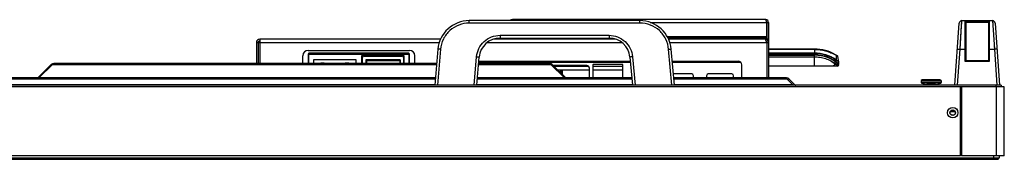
# Model space of a CAD drawing. Header units: millimetres. Extents: x -7199 to 1146, y -2825 to 3623.
# Tile 5 of 35: x -4019 to -3456, y -1396 to -1316. Entities that reach past the tile are written whole.
import ezdxf

# ---------------------------------------------------------------- set-up
doc = ezdxf.new("R2010")
doc.units = ezdxf.units.MM
doc.header["$LTSCALE"] = 65.395
doc.layers.get('0').update_dxf_attribs({"linetype": 'CONTINUOUS'})
doc.layers.add('00_COMPONENTS', color=7, linetype='CONTINUOUS')
doc.layers.add('02___PRT_ALL_AXES', color=7, linetype='CONTINUOUS')

msp = doc.modelspace()

# ---------------------------------------------------------------- linework, layer by layer
at = {"linetype": 'Continuous'}
for p, q in [((-3664.48, -1316.12), (-3762.01, -1316.12)), ((-3762.01, -1317.51), (-3762.01, -1316.12)), ((-3592.54, -1315.53), (-3737.34, -1315.53)), ((-3664.48, -1317.51), (-3664.48, -1316.12)), ((-3658.52, -1317.13), (-3592.03, -1317.13)), ((-3592.03, -1317.13), (-3592.03, -1326.73)), ((-3591.74, -1317.13), (-3590.94, -1317.13)), ((-3591.74, -1326.73), (-3591.74, -1317.13)), ((-3590.94, -1317.13), (-3590.94, -1349.01)), ((-3481.46, -1332.55), (-3480.41, -1316.12)), ((-3480.41, -1316.12), (-3462.88, -1316.12)), ((-3478.54, -1316.49), (-3464.74, -1316.49)), ((-3478.54, -1339.57), (-3478.54, -1316.49)), ((-3478.06, -1316.98), (-3465.23, -1316.98)), ((-3478.04, -1339.12), (-3478.04, -1317.09)), ((-3465.24, -1317.09), (-3465.24, -1339.12)), ((-3464.74, -1316.49), (-3464.74, -1339.57)), ((-3462.88, -1316.12), (-3461.83, -1332.55)), ((-3462.85, -1316.65), (-3462.79, -1317.58)), ((-3664.48, -1317.51), (-3762.01, -1317.51)), ((-3591.95, -1322.12), (-3592.03, -1322.12)), ((-3591.74, -1321.12), (-3591.94, -1321.12)), ((-3591.94, -1321.12), (-3591.94, -1326.99)), ((-3484.39, -1353.12), (-3481.91, -1317.51)), ((-3461.38, -1317.51), (-3458.89, -1353.12)), ((-3778.42, -1326.72), (-3881.74, -1326.72)), ((-3881.74, -1326.72), (-3881.74, -1340.66)), ((-3678.37, -1326.72), (-3748.12, -1326.72)), ((-3744.39, -1324.51), (-3682.1, -1324.51)), ((-3744.39, -1324.51), (-3744.39, -1326.12)), ((-3744.39, -1326.12), (-3682.1, -1326.12)), ((-3738.14, -1326.72), (-3738.14, -1326.12)), ((-3737.86, -1326.72), (-3737.86, -1326.12)), ((-3682.1, -1324.51), (-3682.1, -1326.12)), ((-3648.88, -1325.13), (-3592.03, -1325.13)), ((-3648.44, -1325.93), (-3592.03, -1325.93)), ((-3592.94, -1326.72), (-3648.07, -1326.72)), ((-3595.03, -1325.93), (-3595.03, -1326.72)), ((-3592.03, -1326.73), (-3592.7, -1326.73)), ((-3592.03, -1323.13), (-3591.95, -1323.13)), ((-3591.74, -1325.12), (-3591.94, -1325.12)), ((-3590.94, -1326.73), (-3591.74, -1326.73)), ((-3883.74, -1328.72), (-3882.74, -1328.72)), ((-3883.74, -1328.72), (-3883.74, -1340.66)), ((-3882.74, -1328.72), (-3881.74, -1328.72)), ((-3882.74, -1328.72), (-3882.74, -1340.66)), ((-3881.74, -1328.72), (-3779.18, -1328.72)), ((-3854.14, -1333.22), (-3796.14, -1333.22)), ((-3779.95, -1332.55), (-3781.74, -1353.12)), ((-3778.45, -1332.57), (-3780.25, -1353.12)), ((-3751.84, -1328.72), (-3674.65, -1328.72)), ((-3646.24, -1353.12), (-3648.04, -1332.57)), ((-3647.31, -1328.72), (-3590.94, -1328.72)), ((-3644.74, -1353.12), (-3646.54, -1332.55)), ((-3591.94, -1328.72), (-3591.94, -1349.01)), ((-3564.7, -1332.44), (-3590.94, -1332.44)), ((-3564.7, -1332.58), (-3590.94, -1332.58)), ((-3564.7, -1332.44), (-3564.7, -1335.74)), ((-3482.9, -1353.12), (-3481.46, -1332.55)), ((-3481.46, -1332.55), (-3478.54, -1332.55)), ((-3464.74, -1332.55), (-3461.83, -1332.55)), ((-3461.83, -1332.55), (-3460.39, -1353.12)), ((-3857.14, -1340.66), (-3857.14, -1336.22)), ((-3854.14, -1335.27), (-3796.14, -1335.27)), ((-3854.14, -1335.27), (-3854.14, -1340.66)), ((-3796.64, -1334.77), (-3853.64, -1334.77)), ((-3853.64, -1340.66), (-3853.64, -1334.77)), ((-3826.74, -1338.67), (-3851.04, -1338.67)), ((-3851.04, -1338.67), (-3851.04, -1340.66)), ((-3826.74, -1340.66), (-3826.74, -1338.67)), ((-3799.17, -1336.22), (-3823.64, -1336.22)), ((-3823.64, -1336.22), (-3823.64, -1340.66)), ((-3823.34, -1337.32), (-3823.14, -1337.32)), ((-3823.34, -1337.32), (-3823.34, -1340.66)), ((-3823.14, -1340.66), (-3823.14, -1337.32)), ((-3800.34, -1336.32), (-3822.34, -1336.32)), ((-3822.34, -1336.52), (-3822.34, -1336.32)), ((-3822.34, -1336.52), (-3800.34, -1336.52)), ((-3801.55, -1338.52), (-3821.14, -1338.52)), ((-3821.14, -1338.52), (-3821.14, -1340.66)), ((-3820.74, -1340.66), (-3820.74, -1339.11)), ((-3820.54, -1338.91), (-3801.74, -1338.91)), ((-3820.54, -1338.91), (-3801.74, -1338.91)), ((-3820.54, -1340.66), (-3820.54, -1338.91)), ((-3801.74, -1339.02), (-3820.54, -1339.02)), ((-3801.74, -1339.22), (-3820.54, -1339.22)), ((-3801.74, -1338.91), (-3801.74, -1340.66)), ((-3801.55, -1338.52), (-3801.55, -1340.66)), ((-3800.34, -1336.32), (-3800.34, -1336.52)), ((-3799.54, -1337.32), (-3799.34, -1337.32)), ((-3799.54, -1337.32), (-3799.54, -1340.66)), ((-3799.34, -1340.66), (-3799.34, -1337.32)), ((-3799.17, -1340.66), (-3799.17, -1336.22)), ((-3796.64, -1334.77), (-3796.64, -1340.66)), ((-3796.14, -1340.66), (-3796.14, -1335.27)), ((-3793.14, -1340.66), (-3793.14, -1336.22)), ((-3759.26, -1353.12), (-3757.84, -1336.84)), ((-3757.74, -1353.12), (-3756.34, -1337.07)), ((-3756.55, -1339.42), (-3669.94, -1339.42)), ((-3670.15, -1337.07), (-3668.74, -1353.12)), ((-3668.65, -1336.84), (-3667.23, -1353.12)), ((-3645.94, -1339.42), (-3608.24, -1339.42)), ((-3564.7, -1334.74), (-3590.94, -1334.74)), ((-3590.94, -1334.98), (-3564.7, -1334.98)), ((-3564.7, -1335.74), (-3590.94, -1335.74)), ((-3590.94, -1335.94), (-3564.7, -1335.94)), ((-3590.94, -1336.84), (-3564.83, -1336.84)), ((-3564.7, -1336.84), (-3564.7, -1335.94)), ((-3564.7, -1342.24), (-3564.7, -1336.85)), ((-3552.58, -1335.69), (-3552.27, -1335.87)), ((-3552.45, -1338.78), (-3552.31, -1338.57)), ((-3552.34, -1335.99), (-3552.31, -1338.57)), ((-3552.31, -1339.81), (-3552.31, -1338.89)), ((-3550.78, -1339.83), (-3551.31, -1336.63)), ((-3464.74, -1339.57), (-3478.54, -1339.57)), ((-3465.24, -1339.12), (-3478.05, -1339.12)), ((-4000.95, -1341.25), (-4008.71, -1349.01)), ((-4000.24, -1341.25), (-4008, -1349.01)), ((-4000.6, -1341.6), (-4000.95, -1341.25)), ((-4000.24, -1341.25), (-3780.71, -1341.25)), ((-3780.66, -1340.66), (-3999.54, -1340.66)), ((-3846.89, -1340.37), (-3844.89, -1340.37)), ((-3846.89, -1340.37), (-3846.89, -1340.66)), ((-3844.89, -1340.37), (-3844.89, -1340.66)), ((-3832.89, -1340.37), (-3830.89, -1340.37)), ((-3832.89, -1340.37), (-3832.89, -1340.66)), ((-3830.89, -1340.37), (-3830.89, -1340.66)), ((-3756.71, -1341.25), (-3715.33, -1341.25)), ((-3716.04, -1340.66), (-3756.66, -1340.66)), ((-3756.59, -1339.92), (-3669.9, -1339.92)), ((-3715.33, -1341.25), (-3707.57, -1349.01)), ((-3714.98, -1341.6), (-3714.62, -1341.25)), ((-3714.62, -1341.25), (-3706.86, -1349.01)), ((-3694.83, -1341.87), (-3714, -1341.87)), ((-3693.68, -1342.42), (-3713.45, -1342.42)), ((-3711.45, -1344.42), (-3693.33, -1344.42)), ((-3709.94, -1344.42), (-3709.94, -1345.93)), ((-3708.94, -1344.42), (-3708.94, -1346.93)), ((-3708.93, -1346.94), (-3708.93, -1344.42)), ((-3693.33, -1349.01), (-3693.33, -1343.37)), ((-3691.29, -1341.47), (-3691.29, -1349.01)), ((-3674.29, -1342.42), (-3691.29, -1342.42)), ((-3691.29, -1344.42), (-3674.29, -1344.42)), ((-3674.54, -1341.22), (-3691.04, -1341.22)), ((-3674.29, -1349.01), (-3674.29, -1341.47)), ((-3645.9, -1339.92), (-3606.92, -1339.92)), ((-3606.24, -1349.01), (-3606.24, -1341.42)), ((-3551.51, -1342.24), (-3590.94, -1342.24)), ((-3552.74, -1341), (-3552.6, -1340.8)), ((-3552.6, -1340.8), (-3552.34, -1340.03)), ((-3550.95, -1341.86), (-3550.74, -1341.34)), ((-3550.78, -1339.83), (-3550.78, -1339.83)), ((-3550.71, -1341.1), (-3550.78, -1339.88)), ((-3634.84, -1346.7), (-3645.31, -1346.7)), ((-3633.84, -1349.01), (-3633.84, -1347.7)), ((-3626.39, -1347.7), (-3626.39, -1349.01)), ((-3611.89, -1346.7), (-3625.39, -1346.7)), ((-3610.89, -1349.01), (-3610.89, -1347.7)), ((-3492.2, -1350.62), (-3503.7, -1350.62)), ((-3503.7, -1350.62), (-3503.7, -1351.55)), ((-3503.17, -1350.07), (-3503.58, -1350.38)), ((-3492.31, -1350.38), (-3503.58, -1350.38)), ((-3492.72, -1350.07), (-3503.17, -1350.07)), ((-3502.88, -1349.98), (-3493.01, -1349.98)), ((-3492.72, -1350.07), (-3492.31, -1350.38)), ((-3492.2, -1350.62), (-3492.2, -1351.55)), ((-3481.14, -1354.12), (-4385.24, -1354.12)), ((-3492.2, -1351.55), (-3503.7, -1351.55)), ((-3492.52, -1352.02), (-3503.38, -1352.02)), ((-3495.45, -1352.82), (-3500.45, -1352.82)), ((-3500.45, -1352.82), (-3500.45, -1353.12)), ((-3495.45, -1352.82), (-3495.45, -1353.12)), ((-3481.14, -1393.72), (-3481.14, -1354.12)), ((-3456.14, -1354.12), (-3480.64, -1354.12)), ((-3480.64, -1354.12), (-3480.64, -1393.72)), ((-3460.64, -1393.72), (-3460.64, -1354.12)), ((-3456.14, -1393.72), (-3456.14, -1354.12)), ((-3487.02, -1368.32), (-3484.27, -1368.32)), ((-3485.11, -1370.32), (-3486.18, -1370.32)), ((-3484.24, -1368.38), (-3484.24, -1369.45)), ((-3480.64, -1372.92), (-3481.14, -1372.92)), ((-3481.14, -1393.72), (-5359.34, -1393.72)), ((-3456.14, -1393.72), (-3480.64, -1393.72))]:
    msp.add_line(p, q, dxfattribs=at)
for points in [[(-3481.18, -1328.22), (-3481.01, -1325.55), (-3480.93, -1324.29), (-3480.86, -1323.09), (-3480.78, -1321.97), (-3480.72, -1320.93), (-3480.66, -1319.98), (-3480.6, -1319.12), (-3480.55, -1318.36), (-3480.51, -1317.7), (-3480.45, -1316.7)], [(-3462.88, -1316.12), (-3462.88, -1316.18), (-3462.87, -1316.36)], [(-3481.46, -1332.55), (-3481.37, -1331.06), (-3481.27, -1329.62), (-3481.18, -1328.22)], [(-3462.02, -1329.52), (-3461.93, -1331.02), (-3461.83, -1332.55)]]:
    msp.add_lwpolyline(points, dxfattribs=at)
for radius in [3, 1.6, 1.5]:
    msp.add_circle((-3485.64, -1368.92), radius, dxfattribs=at)
for centre, radius, start, end in [((-3762.01, -1334.12), 18, 90, 175), ((-3737.34, -1317.13), 1.6, 90, 140.5815), ((-3664.48, -1334.12), 18, 5, 90), ((-3592.54, -1317.13), 1.6, 0, 90), ((-3592.54, -1317.13), 0.8, 0, 62.8032), ((-3480.41, -1317.62), 1.5, 90, 176), ((-3478.57, -1317.09), 0.529, 0.0122, 12.0967), ((-3464.72, -1317.09), 0.529, 167.9033, 179.9878), ((-3462.88, -1317.62), 1.5, 4, 90), ((-3881.74, -1328.72), 2, 90, 180), ((-3881.74, -1328.72), 1, 90, 180), ((-3744.39, -1338.12), 12, 90, 175), ((-3682.1, -1338.12), 12, 5, 90), ((-3592.94, -1328.72), 2, 0, 90), ((-3592.94, -1328.72), 1, 0, 35.7919), ((-3854.14, -1336.22), 3, 90, 180), ((-3796.14, -1336.22), 3, 0, 90), ((-3564.7, -1356.69), 24.25, 59.9885, 90), ((-3853.64, -1335.27), 0.5, 90, 180), ((-3822.34, -1337.32), 1, 90, 180), ((-3822.34, -1337.32), 0.8, 89.9994, 180.0008), ((-3820.54, -1339.11), 0.2, 90, 180), ((-3820.55, -1339.11), 0.2, 174.3653, 179.997), ((-3820.54, -1339.11), 0.2, 90.0075, 95.6253), ((-3801.74, -1339.11), 0.2, 5.625, 90), ((-3801.74, -1339.11), 0.2, 84.3702, 89.997), ((-3800.34, -1337.32), 1, 0, 90), ((-3800.34, -1337.32), 0.8, 359.9994, 90.0008), ((-3796.64, -1335.27), 0.5, 0, 90), ((-3608.24, -1341.42), 2, 0, 90), ((-3565.62, -1356.77), 19.94, 87.3587, 87.718), ((-3564.71, -1356.7), 21.96, 55.624, 89.9978), ((-3564.7, -1356.66), 21.68, 55.5859, 90.0084), ((-3564.7, -1356.69), 20.95, 48.0899, 90), ((-3564.7, -1356.69), 20.75, 47.7103, 90), ((-3553.33, -1340.24), 1.95, 52.3802, 58.5371), ((-3514.45, -1371.55), 49.99, 138.9136, 139.2126), ((-3564.7, -1356.69), 24.25, 56.9747, 59.1531), ((-3551.71, -1336.69), 0.4, 9.4194, 56.9747), ((-3999.54, -1342.66), 2, 90, 135), ((-3716.04, -1342.66), 2, 45, 90), ((-3694.83, -1343.37), 1.5, 0, 90), ((-3691.04, -1341.47), 0.25, 90, 180), ((-3674.54, -1341.47), 0.25, 359.4156, 90), ((-3553.19, -1341.56), 0.723, 48.3295, 50.8112), ((-3576.65, -1322.52), 30.25, 322.3095, 322.7697), ((-3553.32, -1342), 1.4, 57.5145, 59.2289), ((-3551.51, -1341.64), 0.6, 270, 338.6356), ((-3551.18, -1339.9), 0.4, 3, 9.4194), ((-3551.17, -1339.9), 0.399, 3.0029, 9.6512), ((-3634.84, -1347.7), 1, 0, 90), ((-3625.39, -1347.7), 1, 90, 180), ((-3611.89, -1347.7), 1, 0, 90), ((-3503.4, -1350.62), 0.3, 128.7877, 180), ((-3502.88, -1350.48), 0.5, 90, 125.5145), ((-3493.01, -1350.48), 0.5, 54.4855, 90), ((-3492.5, -1350.62), 0.3, 0, 51.2123), ((-3503.2, -1351.55), 0.5, 180, 248.9375), ((-3497.95, -1337.92), 15.11, 248.9375, 260.4753), ((-3497.95, -1337.92), 15.11, 279.5247, 291.0625), ((-3492.7, -1351.55), 0.5, 291.0625, 0)]:
    msp.add_arc(centre, radius, start, end, dxfattribs=at)
for points, knots in [([(-3737.64, -1316.12), (-3737.61, -1316.03), (-3737.57, -1315.89), (-3737.51, -1315.72), (-3737.46, -1315.62), (-3737.42, -1315.56), (-3737.37, -1315.53), (-3737.34, -1315.53)], [0, 0, 0, 0, 0.380863, 0.675662, 0.788174, 0.877658, 1, 1, 1, 1]), ([(-3592.18, -1316.42), (-3592.21, -1316.3), (-3592.25, -1316.12), (-3592.31, -1315.91), (-3592.36, -1315.78), (-3592.4, -1315.67), (-3592.45, -1315.59), (-3592.51, -1315.53), (-3592.54, -1315.53)], [0, 0, 0, 0, 0.382214, 0.544563, 0.684082, 0.798922, 0.888394, 1, 1, 1, 1]), ([(-3592.03, -1317.13), (-3592.04, -1317.07), (-3592.09, -1316.83), (-3592.14, -1316.6), (-3592.18, -1316.42)], [0, 0, 0, 0, 0.258138, 1, 1, 1, 1]), ([(-3478.06, -1316.98), (-3478.08, -1316.85), (-3478.22, -1316.63), (-3478.44, -1316.51), (-3478.54, -1316.49)], [0, 0, 0, 0, 0.546839, 1, 1, 1, 1]), ([(-3465.23, -1316.98), (-3465.21, -1316.85), (-3465.07, -1316.63), (-3464.85, -1316.51), (-3464.74, -1316.49)], [0, 0, 0, 0, 0.546839, 1, 1, 1, 1]), ([(-3762.01, -1317.51), (-3764.04, -1317.51), (-3768.14, -1318.28), (-3773.42, -1321.57), (-3777.16, -1326.54), (-3778.27, -1330.56), (-3778.45, -1332.57)], [0, 0, 0, 0, 0.250247, 0.500356, 0.750254, 1, 1, 1, 1]), ([(-3648.04, -1332.57), (-3648.22, -1330.56), (-3649.33, -1326.55), (-3653.07, -1321.57), (-3658.35, -1318.28), (-3662.45, -1317.51), (-3664.48, -1317.51)], [0, 0, 0, 0, 0.249724, 0.499618, 0.749728, 1, 1, 1, 1]), ([(-3882.74, -1328.72), (-3882.66, -1328.59), (-3882.51, -1328.34), (-3882.3, -1328.06), (-3882.13, -1327.89), (-3882, -1327.79), (-3881.88, -1327.73), (-3881.79, -1327.72), (-3881.74, -1327.72)], [0, 0, 0, 0, 0.312601, 0.592696, 0.71328, 0.819587, 0.913512, 1, 1, 1, 1]), ([(-3882.74, -1328.72), (-3882.73, -1328.67), (-3882.67, -1328.47), (-3882.6, -1328.28), (-3882.56, -1328.13)], [0, 0, 0, 0, 0.253135, 1, 1, 1, 1]), ([(-3757.84, -1336.84), (-3757.69, -1335.18), (-3756.78, -1331.9), (-3753.72, -1327.83), (-3749.4, -1325.14), (-3746.05, -1324.51), (-3744.39, -1324.51)], [0, 0, 0, 0, 0.24972, 0.499602, 0.749704, 1, 1, 1, 1]), ([(-3682.1, -1324.51), (-3680.44, -1324.51), (-3677.09, -1325.14), (-3672.77, -1327.83), (-3669.71, -1331.9), (-3668.8, -1335.18), (-3668.65, -1336.84)], [0, 0, 0, 0, 0.250247, 0.500342, 0.750231, 1, 1, 1, 1]), ([(-3592.13, -1328.13), (-3592.2, -1327.94), (-3592.29, -1327.67), (-3592.43, -1327.33), (-3592.53, -1327.12), (-3592.63, -1326.95), (-3592.73, -1326.82), (-3592.83, -1326.74), (-3592.91, -1326.72), (-3592.94, -1326.72)], [0, 0, 0, 0, 0.358062, 0.514777, 0.65236, 0.768735, 0.86331, 0.938106, 1, 1, 1, 1]), ([(-3591.94, -1328.72), (-3591.96, -1328.67), (-3592.02, -1328.47), (-3592.09, -1328.28), (-3592.13, -1328.13)], [0, 0, 0, 0, 0.253149, 1, 1, 1, 1]), ([(-3778.45, -1332.57), (-3778.64, -1332.56), (-3778.92, -1332.54), (-3779.27, -1332.52), (-3779.49, -1332.51), (-3779.67, -1332.51), (-3779.82, -1332.52), (-3779.89, -1332.52), (-3779.94, -1332.54), (-3779.95, -1332.55)], [0, 0, 0, 0, 0.380393, 0.552089, 0.702622, 0.826415, 0.918791, 0.976653, 1, 1, 1, 1]), ([(-3648.04, -1332.57), (-3647.85, -1332.56), (-3647.57, -1332.54), (-3647.22, -1332.52), (-3647, -1332.51), (-3646.82, -1332.51), (-3646.67, -1332.52), (-3646.6, -1332.52), (-3646.55, -1332.54), (-3646.54, -1332.55)], [0, 0, 0, 0, 0.380393, 0.552089, 0.702622, 0.826415, 0.918791, 0.976653, 1, 1, 1, 1]), ([(-3564.7, -1332.58), (-3563.62, -1332.58), (-3561.46, -1332.72), (-3558.27, -1333.38), (-3555.2, -1334.45), (-3553.27, -1335.43), (-3552.34, -1335.99)], [0, 0, 0, 0, 0.25, 0.500001, 0.75, 1, 1, 1, 1]), ([(-3482.96, -1332.57), (-3482.96, -1332.56), (-3482.91, -1332.54), (-3482.83, -1332.53), (-3482.69, -1332.52), (-3482.5, -1332.51), (-3482.28, -1332.51), (-3481.93, -1332.52), (-3481.65, -1332.53), (-3481.46, -1332.55)], [0, 0, 0, 0, 0.025354, 0.08381, 0.176267, 0.299838, 0.449934, 0.621041, 1, 1, 1, 1]), ([(-3478.54, -1332.55), (-3478.48, -1332.55), (-3478.36, -1332.55), (-3478.22, -1332.56), (-3478.13, -1332.57), (-3478.09, -1332.57), (-3478.06, -1332.58), (-3478.04, -1332.59), (-3478.04, -1332.59)], [0, 0, 0, 0, 0.378484, 0.699843, 0.823435, 0.916104, 0.974608, 1, 1, 1, 1]), ([(-3464.74, -1332.55), (-3464.81, -1332.55), (-3464.93, -1332.55), (-3465.07, -1332.56), (-3465.16, -1332.57), (-3465.2, -1332.57), (-3465.23, -1332.58), (-3465.24, -1332.59), (-3465.24, -1332.59)], [0, 0, 0, 0, 0.378484, 0.699843, 0.823435, 0.916104, 0.974608, 1, 1, 1, 1]), ([(-3460.33, -1332.57), (-3460.33, -1332.56), (-3460.38, -1332.54), (-3460.46, -1332.53), (-3460.6, -1332.52), (-3460.79, -1332.51), (-3461.01, -1332.51), (-3461.36, -1332.52), (-3461.64, -1332.53), (-3461.83, -1332.55)], [0, 0, 0, 0, 0.025354, 0.08381, 0.176267, 0.299838, 0.449934, 0.621041, 1, 1, 1, 1]), ([(-3820.74, -1339.09), (-3820.74, -1339.08), (-3820.74, -1339.07), (-3820.74, -1339.05), (-3820.73, -1339.04), (-3820.73, -1339.03), (-3820.72, -1339.02), (-3820.72, -1339.01), (-3820.71, -1339), (-3820.71, -1338.99), (-3820.7, -1338.98), (-3820.69, -1338.97), (-3820.67, -1338.95), (-3820.66, -1338.95), (-3820.65, -1338.94), (-3820.64, -1338.93), (-3820.63, -1338.93), (-3820.62, -1338.92), (-3820.61, -1338.92), (-3820.6, -1338.91), (-3820.58, -1338.91), (-3820.57, -1338.91), (-3820.56, -1338.91)], [0, 0, 0, 0, 0.062511, 0.125004, 0.187479, 0.218723, 0.24997, 0.312455, 0.343706, 0.374958, 0.437447, 0.499937, 0.562429, 0.624925, 0.656181, 0.687438, 0.749939, 0.781195, 0.812448, 0.874945, 0.937463, 1, 1, 1, 1]), ([(-3820.54, -1339.02), (-3820.56, -1339.02), (-3820.58, -1339.02), (-3820.62, -1339.03), (-3820.66, -1339.05), (-3820.69, -1339.07), (-3820.71, -1339.1), (-3820.73, -1339.14), (-3820.74, -1339.18), (-3820.74, -1339.2), (-3820.74, -1339.22)], [0, 0, 0, 0, 0.125027, 0.250049, 0.375064, 0.500069, 0.625064, 0.750049, 0.875027, 1, 1, 1, 1]), ([(-3820.74, -1339.22), (-3820.74, -1339.22), (-3820.74, -1339.22), (-3820.74, -1339.22), (-3820.74, -1339.22), (-3820.74, -1339.22), (-3820.74, -1339.22), (-3820.74, -1339.22), (-3820.74, -1339.22), (-3820.74, -1339.22), (-3820.74, -1339.22), (-3820.74, -1339.22), (-3820.74, -1339.22), (-3820.74, -1339.22), (-3820.74, -1339.22), (-3820.74, -1339.22), (-3820.74, -1339.22), (-3820.74, -1339.22), (-3820.73, -1339.22), (-3820.73, -1339.22), (-3820.73, -1339.22), (-3820.72, -1339.22), (-3820.72, -1339.22), (-3820.71, -1339.22), (-3820.7, -1339.22), (-3820.69, -1339.22), (-3820.67, -1339.22), (-3820.66, -1339.22), (-3820.64, -1339.22), (-3820.62, -1339.22), (-3820.6, -1339.22), (-3820.58, -1339.22), (-3820.56, -1339.22), (-3820.55, -1339.22), (-3820.54, -1339.22)], [0, 0, 0, 0, 0.0004, 0.000852, 0.001396, 0.002052, 0.002834, 0.003749, 0.0048, 0.005992, 0.008801, 0.012186, 0.016152, 0.020699, 0.02583, 0.031541, 0.03783, 0.044692, 0.060125, 0.077809, 0.097709, 0.119775, 0.143951, 0.170184, 0.228571, 0.294367, 0.366952, 0.445622, 0.52963, 0.618152, 0.71034, 0.80534, 0.902249, 1, 1, 1, 1]), ([(-3801.55, -1339.22), (-3801.55, -1339.2), (-3801.55, -1339.18), (-3801.56, -1339.14), (-3801.58, -1339.1), (-3801.6, -1339.07), (-3801.63, -1339.05), (-3801.67, -1339.03), (-3801.71, -1339.02), (-3801.73, -1339.02), (-3801.74, -1339.02)], [0, 0, 0, 0, 0.124973, 0.249951, 0.374936, 0.499931, 0.624936, 0.749951, 0.874973, 1, 1, 1, 1]), ([(-3801.74, -1339.22), (-3801.74, -1339.22), (-3801.73, -1339.22), (-3801.71, -1339.22), (-3801.69, -1339.22), (-3801.67, -1339.22), (-3801.65, -1339.22), (-3801.63, -1339.22), (-3801.62, -1339.22), (-3801.6, -1339.22), (-3801.59, -1339.22), (-3801.58, -1339.22), (-3801.57, -1339.22), (-3801.57, -1339.22), (-3801.56, -1339.22), (-3801.56, -1339.22), (-3801.56, -1339.22), (-3801.55, -1339.22), (-3801.55, -1339.22), (-3801.55, -1339.22), (-3801.55, -1339.22), (-3801.55, -1339.22), (-3801.55, -1339.22), (-3801.55, -1339.22), (-3801.55, -1339.22), (-3801.55, -1339.22), (-3801.55, -1339.22), (-3801.55, -1339.22), (-3801.55, -1339.22), (-3801.55, -1339.22), (-3801.55, -1339.22), (-3801.55, -1339.22), (-3801.55, -1339.22), (-3801.55, -1339.22), (-3801.55, -1339.22)], [0, 0, 0, 0, 0.097751, 0.19466, 0.28966, 0.381848, 0.47037, 0.554378, 0.633048, 0.705633, 0.771429, 0.829816, 0.856049, 0.880225, 0.902291, 0.922191, 0.939875, 0.955308, 0.96217, 0.968459, 0.97417, 0.979301, 0.983848, 0.987814, 0.991199, 0.994008, 0.9952, 0.996251, 0.997166, 0.997948, 0.998604, 0.999148, 0.9996, 1, 1, 1, 1]), ([(-3801.73, -1338.91), (-3801.72, -1338.91), (-3801.71, -1338.91), (-3801.69, -1338.91), (-3801.68, -1338.92), (-3801.67, -1338.92), (-3801.66, -1338.93), (-3801.65, -1338.93), (-3801.64, -1338.94), (-3801.63, -1338.95), (-3801.62, -1338.95), (-3801.6, -1338.97), (-3801.59, -1338.98), (-3801.58, -1338.99), (-3801.58, -1339), (-3801.57, -1339.01), (-3801.57, -1339.02), (-3801.56, -1339.03), (-3801.56, -1339.04), (-3801.55, -1339.05), (-3801.55, -1339.07), (-3801.55, -1339.08), (-3801.55, -1339.09)], [0, 0, 0, 0, 0.062537, 0.125055, 0.187552, 0.218805, 0.250061, 0.312562, 0.343819, 0.375075, 0.437571, 0.500063, 0.562553, 0.625042, 0.656294, 0.687545, 0.75003, 0.781277, 0.812521, 0.874996, 0.937489, 1, 1, 1, 1]), ([(-3757.84, -1336.84), (-3757.64, -1336.85), (-3757.37, -1336.88), (-3757.01, -1336.92), (-3756.79, -1336.96), (-3756.61, -1336.99), (-3756.46, -1337.02), (-3756.39, -1337.04), (-3756.34, -1337.06), (-3756.34, -1337.07)], [0, 0, 0, 0, 0.379516, 0.551228, 0.701945, 0.825995, 0.918612, 0.976634, 1, 1, 1, 1]), ([(-3668.65, -1336.84), (-3668.85, -1336.85), (-3669.12, -1336.88), (-3669.48, -1336.92), (-3669.7, -1336.96), (-3669.88, -1336.99), (-3670.03, -1337.02), (-3670.1, -1337.04), (-3670.15, -1337.06), (-3670.15, -1337.07)], [0, 0, 0, 0, 0.379516, 0.551228, 0.701945, 0.825995, 0.918612, 0.976634, 1, 1, 1, 1]), ([(-3564.7, -1336.84), (-3563.63, -1336.84), (-3561.47, -1337.01), (-3558.84, -1337.66), (-3556.82, -1338.42), (-3555.36, -1339.11), (-3553.94, -1339.9), (-3553.04, -1340.49), (-3552.6, -1340.8)], [0, 0, 0, 0, 0.249909, 0.499817, 0.624859, 0.749899, 0.874984, 1, 1, 1, 1]), ([(-3564.7, -1336.85), (-3562.56, -1336.85), (-3558.25, -1337.55), (-3554.4, -1339.65), (-3552.74, -1341)], [0, 0, 0, 0, 0.500655, 1, 1, 1, 1]), ([(-3552.27, -1335.87), (-3552.27, -1335.88), (-3552.28, -1335.88), (-3552.28, -1335.89), (-3552.29, -1335.91), (-3552.31, -1335.94), (-3552.33, -1335.97), (-3552.34, -1335.99)], [0, 0, 0, 0, 0.068868, 0.151455, 0.26512, 0.580404, 1, 1, 1, 1]), ([(-3551.61, -1336.4), (-3551.66, -1336.37), (-3551.9, -1336.22), (-3552.15, -1336.09), (-3552.34, -1335.99)], [0, 0, 0, 0, 0.220682, 1, 1, 1, 1]), ([(-3550.92, -1339.8), (-3551.12, -1339.67), (-3551.57, -1339.36), (-3552.04, -1339.06), (-3552.3, -1338.89)], [0, 0, 0, 0, 0.428556, 1, 1, 1, 1]), ([(-3550.82, -1339.79), (-3550.88, -1339.73), (-3551.06, -1339.58), (-3551.35, -1339.32), (-3551.72, -1339.01), (-3551.99, -1338.8), (-3552.13, -1338.69)], [0, 0, 0, 0, 0.157148, 0.40025, 0.689382, 1, 1, 1, 1]), ([(-3551.31, -1336.63), (-3551.32, -1336.61), (-3551.35, -1336.58), (-3551.41, -1336.53), (-3551.5, -1336.47), (-3551.57, -1336.42), (-3551.61, -1336.4)], [0, 0, 0, 0, 0.123503, 0.336122, 0.632247, 1, 1, 1, 1]), ([(-3478.05, -1339.12), (-3478.06, -1339.12), (-3478.08, -1339.14), (-3478.12, -1339.17), (-3478.17, -1339.22), (-3478.26, -1339.3), (-3478.39, -1339.42), (-3478.49, -1339.52), (-3478.54, -1339.57)], [0, 0, 0, 0, 0.037547, 0.118227, 0.23063, 0.364321, 0.669672, 1, 1, 1, 1]), ([(-3465.24, -1339.12), (-3465.23, -1339.12), (-3465.21, -1339.14), (-3465.17, -1339.17), (-3465.12, -1339.22), (-3465.03, -1339.3), (-3464.9, -1339.42), (-3464.8, -1339.52), (-3464.74, -1339.57)], [0, 0, 0, 0, 0.037547, 0.118227, 0.23063, 0.364321, 0.669672, 1, 1, 1, 1]), ([(-4000.24, -1341.25), (-4000.19, -1341.16), (-4000.08, -1341.01), (-3999.91, -1340.82), (-3999.73, -1340.69), (-3999.6, -1340.66), (-3999.54, -1340.66)], [0, 0, 0, 0, 0.320516, 0.589148, 0.809983, 1, 1, 1, 1]), ([(-3715.33, -1341.25), (-3715.38, -1341.16), (-3715.49, -1341.01), (-3715.67, -1340.82), (-3715.85, -1340.69), (-3715.98, -1340.66), (-3716.04, -1340.66)], [0, 0, 0, 0, 0.320516, 0.589148, 0.809983, 1, 1, 1, 1]), ([(-3552.71, -1341.02), (-3552.85, -1341.19), (-3553.11, -1341.49), (-3553.53, -1341.87), (-3553.89, -1342.1), (-3554.18, -1342.22), (-3554.33, -1342.24), (-3554.4, -1342.24)], [0, 0, 0, 0, 0.300457, 0.563773, 0.794949, 0.900491, 1, 1, 1, 1]), ([(-3551.52, -1342.23), (-3551.53, -1342.22), (-3551.54, -1342.2), (-3551.58, -1342.15), (-3551.66, -1342.07), (-3551.78, -1341.94), (-3551.92, -1341.79), (-3552.1, -1341.61), (-3552.36, -1341.34), (-3552.57, -1341.15), (-3552.71, -1341.02)], [0, 0, 0, 0, 0.014563, 0.038565, 0.112872, 0.217205, 0.345761, 0.493196, 0.654249, 1, 1, 1, 1]), ([(-3552.57, -1340.83), (-3552.47, -1340.89), (-3552.28, -1341.01), (-3552.01, -1341.18), (-3551.74, -1341.35), (-3551.5, -1341.5), (-3551.31, -1341.61), (-3551.18, -1341.69), (-3551.1, -1341.74), (-3551.03, -1341.78), (-3550.98, -1341.81), (-3550.96, -1341.83), (-3550.94, -1341.85), (-3550.94, -1341.85)], [0, 0, 0, 0, 0.176233, 0.348591, 0.51286, 0.664568, 0.797314, 0.854169, 0.903202, 0.943234, 0.973042, 0.991686, 1, 1, 1, 1]), ([(-3550.94, -1341.85), (-3550.99, -1341.96), (-3551.15, -1342.17), (-3551.4, -1342.23), (-3551.52, -1342.23)], [0, 0, 0, 0, 0.499166, 1, 1, 1, 1]), ([(-3550.81, -1339.87), (-3550.82, -1339.86), (-3550.85, -1339.84), (-3550.89, -1339.82), (-3550.92, -1339.8)], [0, 0, 0, 0, 0.183665, 1, 1, 1, 1]), ([(-3550.79, -1339.82), (-3550.79, -1339.82), (-3550.8, -1339.81), (-3550.81, -1339.8), (-3550.82, -1339.79)], [0, 0, 0, 0, 0.2012, 1, 1, 1, 1]), ([(-3550.78, -1339.88), (-3550.78, -1339.88), (-3550.79, -1339.88), (-3550.8, -1339.88), (-3550.8, -1339.87), (-3550.81, -1339.87)], [0, 0, 0, 0, 0.228438, 0.542421, 1, 1, 1, 1]), ([(-3550.78, -1339.83), (-3550.78, -1339.83), (-3550.78, -1339.83), (-3550.79, -1339.82), (-3550.79, -1339.82)], [0, 0, 0, 0, 0.147482, 1, 1, 1, 1])]:
    msp.add_open_spline(points, degree=3, knots=knots, dxfattribs=at)
for points in [[(-3564.83, -1336.84), (-3564.79, -1336.84), (-3564.75, -1336.84), (-3564.7, -1336.84)], [(-3552.45, -1338.78), (-3552.4, -1338.81), (-3552.35, -1338.85), (-3552.3, -1338.89)], [(-3551.52, -1342.23), (-3551.52, -1342.24), (-3551.51, -1342.24), (-3551.51, -1342.24)]]:
    msp.add_open_spline(points, degree=3, dxfattribs=at)
at = {"layer": '00_COMPONENTS', "linetype": 'Continuous'}
for p, q in [((-3480.64, -1373.92), (-3481.14, -1373.92)), ((-3481.14, -1382.77), (-3480.99, -1382.77)), ((-3480.99, -1383.27), (-3481.14, -1383.27)), ((-3480.99, -1382.77), (-3480.99, -1383.27)), ((-5381.34, -1394.92), (-3459.14, -1394.92)), ((-3459.94, -1395.72), (-5380.54, -1395.72)), ((-3462.14, -1395.72), (-3462.14, -1393.72)), ((-3459.14, -1393.72), (-3459.14, -1394.92))]:
    msp.add_line(p, q, dxfattribs=at)
for centre, radius, start, end in [((-3482.24, -1383.02), 4.8, 70.5207, 76.7426), ((-3482.24, -1383.02), 4, 66.4124, 74.0327), ((-3482.24, -1383.02), 2.75, 54.3979, 66.4044), ((-3482.24, -1383.02), 2.55, 51.1307, 64.4418), ((-3482.24, -1383.02), 2.55, 295.5557, 308.875), ((-3482.24, -1383.02), 2.75, 293.5956, 305.6051), ((-3482.24, -1383.02), 4, 285.9673, 293.5876), ((-3482.24, -1383.02), 4.8, 283.2574, 289.4793), ((-3459.94, -1394.92), 0.8, 270, 0)]:
    msp.add_arc(centre, radius, start, end, dxfattribs=at)
at = {"layer": '02___PRT_ALL_AXES', "linetype": 'Continuous'}
for p, q in [((-3781.39, -1349.01), (-4352.1, -1349.01)), ((-4352.05, -1349.59), (-3781.44, -1349.59)), ((-3757.44, -1349.59), (-3669.05, -1349.59)), ((-3669.1, -1349.01), (-3757.39, -1349.01)), ((-3580.74, -1349.01), (-3645.1, -1349.01)), ((-3645.05, -1349.59), (-3580.39, -1349.59)), ((-3580.39, -1349.59), (-3577.16, -1352.82)), ((-3579.86, -1350.12), (-3579.33, -1349.59)), ((-3579.33, -1349.59), (-3576.1, -1352.82)), ((-3457.96, -1353.12), (-4374.22, -1353.12)), ((-4351.77, -1352.82), (-3781.72, -1352.82)), ((-3757.72, -1352.82), (-3668.77, -1352.82)), ((-3644.77, -1352.82), (-3577.16, -1352.82)), ((-3577.16, -1353.12), (-3577.16, -1352.82)), ((-3576.39, -1353.12), (-3576.1, -1352.82)), ((-3480.64, -1354.12), (-3481.14, -1354.12)), ((-3460.96, -1353.12), (-3460.96, -1354.12)), ((-3457.96, -1353.12), (-3457.96, -1354.12)), ((-3480.64, -1361.39), (-3481.14, -1361.39))]:
    msp.add_line(p, q, dxfattribs=at)
for centre, radius, start, end in [((-3580.74, -1351.01), 2, 45, 90), ((-3575.39, -1352.12), 1, 225, 270)]:
    msp.add_arc(centre, radius, start, end, dxfattribs=at)
msp.add_open_spline([(-3580.39, -1349.59), (-3580.42, -1349.51), (-3580.47, -1349.36), (-3580.54, -1349.19), (-3580.61, -1349.09), (-3580.66, -1349.03), (-3580.71, -1349.01), (-3580.74, -1349.01)], degree=3, knots=[0, 0, 0, 0, 0.371904, 0.660547, 0.7726, 0.864207, 1, 1, 1, 1], dxfattribs=at)

doc.saveas('drawing.dxf')
